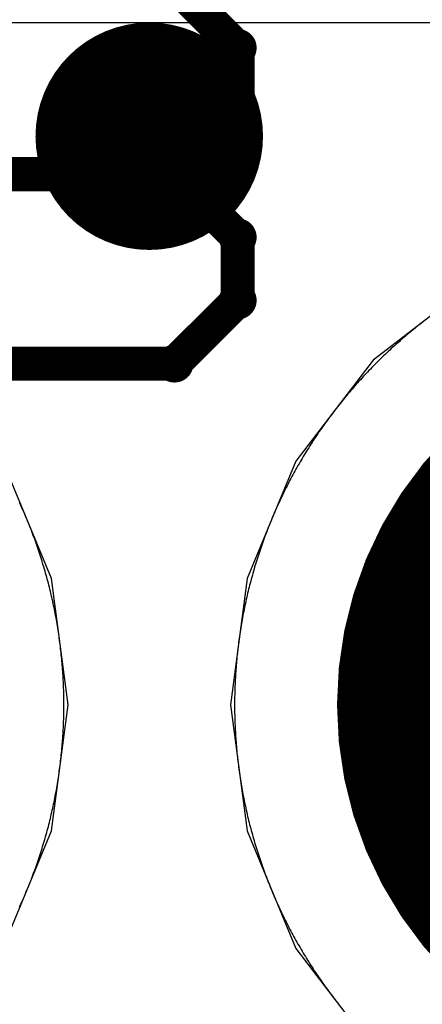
# Model space of a CAD drawing. Extents: x -1.5 to 9, y -3 to 5.
# Tile 149 of 256: x 0.6886 to 0.724, y 2.8737 to 2.9602. Entities that reach past the tile are written whole.
import ezdxf

# ---------------------------------------------------------------- set-up
doc = ezdxf.new("R2010")
doc.units = 0
doc.layers.get('0').update_dxf_attribs({"linetype": 'CONTINUOUS'})
for name, color, linetype in [('qfn16-30-34-a_copper_signal_1', 1, 'CONTINUOUS'), ('qfn16-30-34-a_copper_signal_2', 1, 'CONTINUOUS'), ('qfn16-30-34-a_copper_signal_bot', 5, 'CONTINUOUS'), ('qfn16-30-34-a_copper_signal_top', 1, 'CONTINUOUS'), ('qfn16-30-34-a_drawing_1', 1, 'CONTINUOUS'), ('qfn16-30-34-a_drillmap_1', 1, 'CONTINUOUS'), ('qfn16-30-34-a_pth_drill', 1, 'CONTINUOUS'), ('qfn16-30-34-a_soldermask_bot', 1, 'CONTINUOUS'), ('qfn16-30-34-a_soldermask_top', 1, 'CONTINUOUS')]:
    doc.layers.add(name, color=color, linetype=linetype)

# ---------------------------------------------------------------- blocks, each defined once
blk = doc.blocks.new('D24')
at = {"const_width": 0.0325}
blk.add_lwpolyline([(-0.01625, 0, 1), (0.01625, 0, 1)], format="xyb", close=True, dxfattribs=at)
blk = doc.blocks.new('D29')
at = {"const_width": 0.01}
blk.add_lwpolyline([(-0.005, 0, 1), (0.005, 0, 1)], format="xyb", close=True, dxfattribs=at)
blk = doc.blocks.new('D38')
at = {"const_width": 0.0335}
blk.add_lwpolyline([(-0.01675, 0, 1), (0.01675, 0, 1)], format="xyb", close=True, dxfattribs=at)
blk = doc.blocks.new('D64')
at = {"const_width": 0.005}
blk.add_lwpolyline([(-0.0025, 0, 1), (0.0025, 0, 1)], format="xyb", close=True, dxfattribs=at)
blk = doc.blocks.new('D69')
at = {"const_width": 0.001667}
blk.add_lwpolyline([(-0.000833, 0, 1), (0.000833, 0, 1)], format="xyb", close=True, dxfattribs=at)
blk = doc.blocks.new('D44')
at = {"const_width": 0.0025}
blk.add_lwpolyline([(-0.00125, 0, 1), (0.00125, 0, 1)], format="xyb", close=True, dxfattribs=at)

msp = doc.modelspace()

# ---------------------------------------------------------------- linework, layer by layer
at = {"layer": 'qfn16-30-34-a_copper_signal_1', "color": 1}
for points in [[(0.724079, 2.93368), (0.723934, 2.933568), (0.723789, 2.933455), (0.723645, 2.933342), (0.723502, 2.933228), (0.723359, 2.933113), (0.723216, 2.932998), (0.723074, 2.932882), (0.722932, 2.932766), (0.722791, 2.932648), (0.72265, 2.932531), (0.72251, 2.932412), (0.72237, 2.932294), (0.722231, 2.932174), (0.722093, 2.932054), (0.721955, 2.931933), (0.721817, 2.931812), (0.72168, 2.93169), (0.721544, 2.931567), (0.721408, 2.931444), (0.721272, 2.931321), (0.721137, 2.931196), (0.721003, 2.931072), (0.720869, 2.930946), (0.720736, 2.93082), (0.720603, 2.930693), (0.720471, 2.930566), (0.72034, 2.930439), (0.720208, 2.93031), (0.720078, 2.930182), (0.719948, 2.930052), (0.719818, 2.929922), (0.71969, 2.929792), (0.719561, 2.92966), (0.719434, 2.929529), (0.719307, 2.929397), (0.71918, 2.929264), (0.719054, 2.929131), (0.718928, 2.928997), (0.718804, 2.928863), (0.718679, 2.928728), (0.718556, 2.928592), (0.718433, 2.928456), (0.71831, 2.92832), (0.718188, 2.928183), (0.718067, 2.928045), (0.717946, 2.927907), (0.717826, 2.927769), (0.717707, 2.92763), (0.717588, 2.92749), (0.717469, 2.92735), (0.717351, 2.927209), (0.717234, 2.927068), (0.717118, 2.926926), (0.717002, 2.926784), (0.716887, 2.926642), (0.716772, 2.926498), (0.716658, 2.926355), (0.716545, 2.926211), (0.716432, 2.926066), (0.71632, 2.925921), (0.716208, 2.925775), (0.716097, 2.925629), (0.715987, 2.925483), (0.715877, 2.925336), (0.715768, 2.925188), (0.71566, 2.92504), (0.715552, 2.924892), (0.715445, 2.924743), (0.715339, 2.924594), (0.715233, 2.924444), (0.715128, 2.924294), (0.715023, 2.924143), (0.714919, 2.923992), (0.714816, 2.92384), (0.714713, 2.923688), (0.714612, 2.923535), (0.71451, 2.923383), (0.71441, 2.923229), (0.71431, 2.923075), (0.714211, 2.922921), (0.714112, 2.922767), (0.714014, 2.922611), (0.713917, 2.922456), (0.71382, 2.9223), (0.713724, 2.922144), (0.713629, 2.921987), (0.713535, 2.92183), (0.713441, 2.921672), (0.713348, 2.921514), (0.713255, 2.921356), (0.713163, 2.921197), (0.713072, 2.921038), (0.712982, 2.920878), (0.712892, 2.920718), (0.712803, 2.920558), (0.712715, 2.920397), (0.712627, 2.920236), (0.71254, 2.920075), (0.712454, 2.919913), (0.712368, 2.919751), (0.712283, 2.919588), (0.712199, 2.919425), (0.712115, 2.919262), (0.712033, 2.919098), (0.711951, 2.918934), (0.711869, 2.91877), (0.711789, 2.918605), (0.711709, 2.91844), (0.71163, 2.918275), (0.711551, 2.918109), (0.711473, 2.917943), (0.711396, 2.917776), (0.71132, 2.91761), (0.711244, 2.917443), (0.711169, 2.917275), (0.711095, 2.917107), (0.711022, 2.916939), (0.710949, 2.916771), (0.710877, 2.916602), (0.710806, 2.916433), (0.710735, 2.916264), (0.710665, 2.916095), (0.710596, 2.915925), (0.710528, 2.915754), (0.71046, 2.915584), (0.710393, 2.915413), (0.710327, 2.915242), (0.710262, 2.915071), (0.710197, 2.914899), (0.710133, 2.914727), (0.71007, 2.914555), (0.710008, 2.914383), (0.709946, 2.91421), (0.709885, 2.914037), (0.709825, 2.913864), (0.709765, 2.91369), (0.709707, 2.913516), (0.709649, 2.913342), (0.709591, 2.913168), (0.709535, 2.912994), (0.709479, 2.912819), (0.709424, 2.912644), (0.70937, 2.912469), (0.709317, 2.912293), (0.709264, 2.912118), (0.709212, 2.911942), (0.709161, 2.911765), (0.709111, 2.911589), (0.709061, 2.911413), (0.709012, 2.911236), (0.708964, 2.911059), (0.708917, 2.910882), (0.70887, 2.910704), (0.708824, 2.910527), (0.708779, 2.910349), (0.708735, 2.910171), (0.708691, 2.909993), (0.708649, 2.909814), (0.708607, 2.909636), (0.708566, 2.909457), (0.708525, 2.909278), (0.708485, 2.909099), (0.708447, 2.90892), (0.708408, 2.908741), (0.708371, 2.908561), (0.708335, 2.908381), (0.708299, 2.908201), (0.708264, 2.908021), (0.70823, 2.907841), (0.708196, 2.907661), (0.708163, 2.90748), (0.708131, 2.9073), (0.7081, 2.907119), (0.70807, 2.906938), (0.70804, 2.906757), (0.708012, 2.906576), (0.707984, 2.906395), (0.707957, 2.906213), (0.70793, 2.906032), (0.707904, 2.90585), (0.70788, 2.905669), (0.707856, 2.905487), (0.707832, 2.905305), (0.70781, 2.905123), (0.707788, 2.904941), (0.707767, 2.904758), (0.707747, 2.904576), (0.707728, 2.904394), (0.707709, 2.904211), (0.707691, 2.904029), (0.707674, 2.903846), (0.707658, 2.903664), (0.707643, 2.903481), (0.707628, 2.903298), (0.707614, 2.903115), (0.707601, 2.902932), (0.707589, 2.902749), (0.707577, 2.902566), (0.707567, 2.902383), (0.707557, 2.9022), (0.707548, 2.902017), (0.707539, 2.901834), (0.707532, 2.90165), (0.707525, 2.901467), (0.707519, 2.901284), (0.707514, 2.9011), (0.70751, 2.900917), (0.707506, 2.900734), (0.707504, 2.90055), (0.707501, 2.900367), (0.7075, 2.900183), (0.7075, 2.9), (0.7075, 2.899817), (0.707501, 2.899633), (0.707504, 2.89945), (0.707506, 2.899266), (0.70751, 2.899083), (0.707514, 2.8989), (0.707519, 2.898716), (0.707525, 2.898533), (0.707532, 2.89835), (0.707539, 2.898166), (0.707548, 2.897983), (0.707557, 2.8978), (0.707567, 2.897617), (0.707577, 2.897434), (0.707589, 2.897251), (0.707601, 2.897068), (0.707614, 2.896885), (0.707628, 2.896702), (0.707643, 2.896519), (0.707658, 2.896336), (0.707674, 2.896154), (0.707691, 2.895971), (0.707709, 2.895789), (0.707728, 2.895606), (0.707747, 2.895424), (0.707767, 2.895242), (0.707788, 2.895059), (0.70781, 2.894877), (0.707832, 2.894695), (0.707856, 2.894513), (0.70788, 2.894331), (0.707904, 2.89415), (0.70793, 2.893968), (0.707957, 2.893787), (0.707984, 2.893605), (0.708012, 2.893424), (0.70804, 2.893243), (0.70807, 2.893062), (0.7081, 2.892881), (0.708131, 2.8927), (0.708163, 2.89252), (0.708196, 2.892339), (0.70823, 2.892159), (0.708264, 2.891979), (0.708299, 2.891799), (0.708335, 2.891619), (0.708371, 2.891439), (0.708408, 2.891259), (0.708447, 2.89108), (0.708485, 2.890901), (0.708525, 2.890722), (0.708566, 2.890543), (0.708607, 2.890364), (0.708649, 2.890186), (0.708691, 2.890007), (0.708735, 2.889829), (0.708779, 2.889651), (0.708824, 2.889473), (0.70887, 2.889296), (0.708917, 2.889118), (0.708964, 2.888941), (0.709012, 2.888764), (0.709061, 2.888587), (0.709111, 2.888411), (0.709161, 2.888235), (0.709212, 2.888058), (0.709264, 2.887882), (0.709317, 2.887707), (0.70937, 2.887531), (0.709424, 2.887356), (0.709479, 2.887181), (0.709535, 2.887006), (0.709591, 2.886832), (0.709649, 2.886658), (0.709707, 2.886484), (0.709765, 2.88631), (0.709825, 2.886136), (0.709885, 2.885963), (0.709946, 2.88579), (0.710008, 2.885617), (0.71007, 2.885445), (0.710133, 2.885273), (0.710197, 2.885101), (0.710262, 2.884929), (0.710327, 2.884758), (0.710393, 2.884587), (0.71046, 2.884416), (0.710528, 2.884246), (0.710596, 2.884075), (0.710665, 2.883905), (0.710735, 2.883736), (0.710806, 2.883567), (0.710877, 2.883398), (0.710949, 2.883229), (0.711022, 2.883061), (0.711095, 2.882893), (0.711169, 2.882725), (0.711244, 2.882557), (0.71132, 2.88239), (0.711396, 2.882224), (0.711473, 2.882057), (0.711551, 2.881891), (0.71163, 2.881725), (0.711709, 2.88156), (0.711789, 2.881395), (0.711869, 2.88123), (0.711951, 2.881066), (0.712033, 2.880902), (0.712115, 2.880738), (0.712199, 2.880575), (0.712283, 2.880412), (0.712368, 2.880249), (0.712454, 2.880087), (0.71254, 2.879925), (0.712627, 2.879764), (0.712715, 2.879603), (0.712803, 2.879442), (0.712892, 2.879282), (0.712982, 2.879122), (0.713072, 2.878962), (0.713163, 2.878803), (0.713255, 2.878644), (0.713348, 2.878486), (0.713441, 2.878328), (0.713535, 2.87817), (0.713629, 2.878013), (0.713724, 2.877856), (0.71382, 2.8777), (0.713917, 2.877544), (0.714014, 2.877389), (0.714112, 2.877233), (0.714211, 2.877079), (0.71431, 2.876925), (0.71441, 2.876771), (0.71451, 2.876617), (0.714612, 2.876465), (0.714713, 2.876312), (0.714816, 2.87616), (0.714919, 2.876008), (0.715023, 2.875857), (0.715128, 2.875706), (0.715233, 2.875556), (0.715339, 2.875406), (0.715445, 2.875257), (0.715552, 2.875108), (0.71566, 2.87496), (0.715768, 2.874812), (0.715877, 2.874664), (0.715987, 2.874517), (0.716097, 2.874371), (0.716208, 2.874225), (0.71632, 2.874079), (0.716432, 2.873934), (0.716545, 2.873789), (0.716658, 2.873645)], [(0.688604, 2.882224), (0.68868, 2.88239), (0.688756, 2.882557), (0.688831, 2.882725), (0.688905, 2.882893), (0.688978, 2.883061), (0.689051, 2.883229), (0.689123, 2.883398), (0.689194, 2.883567), (0.689265, 2.883736), (0.689335, 2.883905), (0.689404, 2.884075), (0.689472, 2.884246), (0.68954, 2.884416), (0.689607, 2.884587), (0.689673, 2.884758), (0.689738, 2.884929), (0.689803, 2.885101), (0.689867, 2.885273), (0.68993, 2.885445), (0.689992, 2.885617), (0.690054, 2.88579), (0.690115, 2.885963), (0.690175, 2.886136), (0.690235, 2.88631), (0.690293, 2.886484), (0.690351, 2.886658), (0.690409, 2.886832), (0.690465, 2.887006), (0.690521, 2.887181), (0.690576, 2.887356), (0.69063, 2.887531), (0.690683, 2.887707), (0.690736, 2.887882), (0.690788, 2.888058), (0.690839, 2.888235), (0.690889, 2.888411), (0.690939, 2.888587), (0.690988, 2.888764), (0.691036, 2.888941), (0.691083, 2.889118), (0.69113, 2.889296), (0.691176, 2.889473), (0.691221, 2.889651), (0.691265, 2.889829), (0.691309, 2.890007), (0.691351, 2.890186), (0.691393, 2.890364), (0.691434, 2.890543), (0.691475, 2.890722), (0.691515, 2.890901), (0.691553, 2.89108), (0.691592, 2.891259), (0.691629, 2.891439), (0.691665, 2.891619), (0.691701, 2.891799), (0.691736, 2.891979), (0.69177, 2.892159), (0.691804, 2.892339), (0.691837, 2.89252), (0.691869, 2.8927), (0.6919, 2.892881), (0.69193, 2.893062), (0.69196, 2.893243), (0.691988, 2.893424), (0.692016, 2.893605), (0.692043, 2.893787), (0.69207, 2.893968), (0.692096, 2.89415), (0.69212, 2.894331), (0.692144, 2.894513), (0.692168, 2.894695), (0.69219, 2.894877), (0.692212, 2.895059), (0.692233, 2.895242), (0.692253, 2.895424), (0.692272, 2.895606), (0.692291, 2.895789), (0.692309, 2.895971), (0.692326, 2.896154), (0.692342, 2.896336), (0.692357, 2.896519), (0.692372, 2.896702), (0.692386, 2.896885), (0.692399, 2.897068), (0.692411, 2.897251), (0.692423, 2.897434), (0.692433, 2.897617), (0.692443, 2.8978), (0.692452, 2.897983), (0.692461, 2.898166), (0.692468, 2.89835), (0.692475, 2.898533), (0.692481, 2.898716), (0.692486, 2.8989), (0.69249, 2.899083), (0.692494, 2.899266), (0.692496, 2.89945), (0.692499, 2.899633), (0.6925, 2.899817), (0.6925, 2.9), (0.6925, 2.900183), (0.692499, 2.900367), (0.692496, 2.90055), (0.692494, 2.900734), (0.69249, 2.900917), (0.692486, 2.9011), (0.692481, 2.901284), (0.692475, 2.901467), (0.692468, 2.90165), (0.692461, 2.901834), (0.692452, 2.902017), (0.692443, 2.9022), (0.692433, 2.902383), (0.692423, 2.902566), (0.692411, 2.902749), (0.692399, 2.902932), (0.692386, 2.903115), (0.692372, 2.903298), (0.692357, 2.903481), (0.692342, 2.903664), (0.692326, 2.903846), (0.692309, 2.904029), (0.692291, 2.904211), (0.692272, 2.904394), (0.692253, 2.904576), (0.692233, 2.904758), (0.692212, 2.904941), (0.69219, 2.905123), (0.692168, 2.905305), (0.692144, 2.905487), (0.69212, 2.905669), (0.692096, 2.90585), (0.69207, 2.906032), (0.692043, 2.906213), (0.692016, 2.906395), (0.691988, 2.906576), (0.69196, 2.906757), (0.69193, 2.906938), (0.6919, 2.907119), (0.691869, 2.9073), (0.691837, 2.90748), (0.691804, 2.907661), (0.69177, 2.907841), (0.691736, 2.908021), (0.691701, 2.908201), (0.691665, 2.908381), (0.691629, 2.908561), (0.691592, 2.908741), (0.691553, 2.90892), (0.691515, 2.909099), (0.691475, 2.909278), (0.691434, 2.909457), (0.691393, 2.909636), (0.691351, 2.909814), (0.691309, 2.909993), (0.691265, 2.910171), (0.691221, 2.910349), (0.691176, 2.910527), (0.69113, 2.910704), (0.691083, 2.910882), (0.691036, 2.911059), (0.690988, 2.911236), (0.690939, 2.911413), (0.690889, 2.911589), (0.690839, 2.911765), (0.690788, 2.911942), (0.690736, 2.912118), (0.690683, 2.912293), (0.69063, 2.912469), (0.690576, 2.912644), (0.690521, 2.912819), (0.690465, 2.912994), (0.690409, 2.913168), (0.690351, 2.913342), (0.690293, 2.913516), (0.690235, 2.91369), (0.690175, 2.913864), (0.690115, 2.914037), (0.690054, 2.91421), (0.689992, 2.914383), (0.68993, 2.914555), (0.689867, 2.914727), (0.689803, 2.914899), (0.689738, 2.915071), (0.689673, 2.915242), (0.689607, 2.915413), (0.68954, 2.915584), (0.689472, 2.915754), (0.689404, 2.915925), (0.689335, 2.916095), (0.689265, 2.916264), (0.689194, 2.916433), (0.689123, 2.916602), (0.689051, 2.916771), (0.688978, 2.916939), (0.688905, 2.917107), (0.688831, 2.917275), (0.688756, 2.917443), (0.68868, 2.91761), (0.688604, 2.917776)]]:
    msp.add_lwpolyline(points, dxfattribs=at)
at = {"layer": 'qfn16-30-34-a_copper_signal_2', "color": 1}
for points in [[(0.625, 2.96), (0.943787, 2.96)], [(0.724079, 2.93368), (0.723934, 2.933568), (0.723789, 2.933455), (0.723645, 2.933342), (0.723502, 2.933228), (0.723359, 2.933113), (0.723216, 2.932998), (0.723074, 2.932882), (0.722932, 2.932766), (0.722791, 2.932648), (0.72265, 2.932531), (0.72251, 2.932412), (0.72237, 2.932294), (0.722231, 2.932174), (0.722093, 2.932054), (0.721955, 2.931933), (0.721817, 2.931812), (0.72168, 2.93169), (0.721544, 2.931567), (0.721408, 2.931444), (0.721272, 2.931321), (0.721137, 2.931196), (0.721003, 2.931072), (0.720869, 2.930946), (0.720736, 2.93082), (0.720603, 2.930693), (0.720471, 2.930566), (0.72034, 2.930439), (0.720208, 2.93031), (0.720078, 2.930182), (0.719948, 2.930052), (0.719818, 2.929922), (0.71969, 2.929792), (0.719561, 2.92966), (0.719434, 2.929529), (0.719307, 2.929397), (0.71918, 2.929264), (0.719054, 2.929131), (0.718928, 2.928997), (0.718804, 2.928863), (0.718679, 2.928728), (0.718556, 2.928592), (0.718433, 2.928456), (0.71831, 2.92832), (0.718188, 2.928183), (0.718067, 2.928045), (0.717946, 2.927907), (0.717826, 2.927769), (0.717707, 2.92763), (0.717588, 2.92749), (0.717469, 2.92735), (0.717351, 2.927209), (0.717234, 2.927068), (0.717118, 2.926926), (0.717002, 2.926784), (0.716887, 2.926642), (0.716772, 2.926498), (0.716658, 2.926355), (0.716545, 2.926211), (0.716432, 2.926066), (0.71632, 2.925921), (0.716208, 2.925775), (0.716097, 2.925629), (0.715987, 2.925483), (0.715877, 2.925336), (0.715768, 2.925188), (0.71566, 2.92504), (0.715552, 2.924892), (0.715445, 2.924743), (0.715339, 2.924594), (0.715233, 2.924444), (0.715128, 2.924294), (0.715023, 2.924143), (0.714919, 2.923992), (0.714816, 2.92384), (0.714713, 2.923688), (0.714612, 2.923535), (0.71451, 2.923383), (0.71441, 2.923229), (0.71431, 2.923075), (0.714211, 2.922921), (0.714112, 2.922767), (0.714014, 2.922611), (0.713917, 2.922456), (0.71382, 2.9223), (0.713724, 2.922144), (0.713629, 2.921987), (0.713535, 2.92183), (0.713441, 2.921672), (0.713348, 2.921514), (0.713255, 2.921356), (0.713163, 2.921197), (0.713072, 2.921038), (0.712982, 2.920878), (0.712892, 2.920718), (0.712803, 2.920558), (0.712715, 2.920397), (0.712627, 2.920236), (0.71254, 2.920075), (0.712454, 2.919913), (0.712368, 2.919751), (0.712283, 2.919588), (0.712199, 2.919425), (0.712115, 2.919262), (0.712033, 2.919098), (0.711951, 2.918934), (0.711869, 2.91877), (0.711789, 2.918605), (0.711709, 2.91844), (0.71163, 2.918275), (0.711551, 2.918109), (0.711473, 2.917943), (0.711396, 2.917776), (0.71132, 2.91761), (0.711244, 2.917443), (0.711169, 2.917275), (0.711095, 2.917107), (0.711022, 2.916939), (0.710949, 2.916771), (0.710877, 2.916602), (0.710806, 2.916433), (0.710735, 2.916264), (0.710665, 2.916095), (0.710596, 2.915925), (0.710528, 2.915754), (0.71046, 2.915584), (0.710393, 2.915413), (0.710327, 2.915242), (0.710262, 2.915071), (0.710197, 2.914899), (0.710133, 2.914727), (0.71007, 2.914555), (0.710008, 2.914383), (0.709946, 2.91421), (0.709885, 2.914037), (0.709825, 2.913864), (0.709765, 2.91369), (0.709707, 2.913516), (0.709649, 2.913342), (0.709591, 2.913168), (0.709535, 2.912994), (0.709479, 2.912819), (0.709424, 2.912644), (0.70937, 2.912469), (0.709317, 2.912293), (0.709264, 2.912118), (0.709212, 2.911942), (0.709161, 2.911765), (0.709111, 2.911589), (0.709061, 2.911413), (0.709012, 2.911236), (0.708964, 2.911059), (0.708917, 2.910882), (0.70887, 2.910704), (0.708824, 2.910527), (0.708779, 2.910349), (0.708735, 2.910171), (0.708691, 2.909993), (0.708649, 2.909814), (0.708607, 2.909636), (0.708566, 2.909457), (0.708525, 2.909278), (0.708485, 2.909099), (0.708447, 2.90892), (0.708408, 2.908741), (0.708371, 2.908561), (0.708335, 2.908381), (0.708299, 2.908201), (0.708264, 2.908021), (0.70823, 2.907841), (0.708196, 2.907661), (0.708163, 2.90748), (0.708131, 2.9073), (0.7081, 2.907119), (0.70807, 2.906938), (0.70804, 2.906757), (0.708012, 2.906576), (0.707984, 2.906395), (0.707957, 2.906213), (0.70793, 2.906032), (0.707904, 2.90585), (0.70788, 2.905669), (0.707856, 2.905487), (0.707832, 2.905305), (0.70781, 2.905123), (0.707788, 2.904941), (0.707767, 2.904758), (0.707747, 2.904576), (0.707728, 2.904394), (0.707709, 2.904211), (0.707691, 2.904029), (0.707674, 2.903846), (0.707658, 2.903664), (0.707643, 2.903481), (0.707628, 2.903298), (0.707614, 2.903115), (0.707601, 2.902932), (0.707589, 2.902749), (0.707577, 2.902566), (0.707567, 2.902383), (0.707557, 2.9022), (0.707548, 2.902017), (0.707539, 2.901834), (0.707532, 2.90165), (0.707525, 2.901467), (0.707519, 2.901284), (0.707514, 2.9011), (0.70751, 2.900917), (0.707506, 2.900734), (0.707504, 2.90055), (0.707501, 2.900367), (0.7075, 2.900183), (0.7075, 2.9), (0.7075, 2.899817), (0.707501, 2.899633), (0.707504, 2.89945), (0.707506, 2.899266), (0.70751, 2.899083), (0.707514, 2.8989), (0.707519, 2.898716), (0.707525, 2.898533), (0.707532, 2.89835), (0.707539, 2.898166), (0.707548, 2.897983), (0.707557, 2.8978), (0.707567, 2.897617), (0.707577, 2.897434), (0.707589, 2.897251), (0.707601, 2.897068), (0.707614, 2.896885), (0.707628, 2.896702), (0.707643, 2.896519), (0.707658, 2.896336), (0.707674, 2.896154), (0.707691, 2.895971), (0.707709, 2.895789), (0.707728, 2.895606), (0.707747, 2.895424), (0.707767, 2.895242), (0.707788, 2.895059), (0.70781, 2.894877), (0.707832, 2.894695), (0.707856, 2.894513), (0.70788, 2.894331), (0.707904, 2.89415), (0.70793, 2.893968), (0.707957, 2.893787), (0.707984, 2.893605), (0.708012, 2.893424), (0.70804, 2.893243), (0.70807, 2.893062), (0.7081, 2.892881), (0.708131, 2.8927), (0.708163, 2.89252), (0.708196, 2.892339), (0.70823, 2.892159), (0.708264, 2.891979), (0.708299, 2.891799), (0.708335, 2.891619), (0.708371, 2.891439), (0.708408, 2.891259), (0.708447, 2.89108), (0.708485, 2.890901), (0.708525, 2.890722), (0.708566, 2.890543), (0.708607, 2.890364), (0.708649, 2.890186), (0.708691, 2.890007), (0.708735, 2.889829), (0.708779, 2.889651), (0.708824, 2.889473), (0.70887, 2.889296), (0.708917, 2.889118), (0.708964, 2.888941), (0.709012, 2.888764), (0.709061, 2.888587), (0.709111, 2.888411), (0.709161, 2.888235), (0.709212, 2.888058), (0.709264, 2.887882), (0.709317, 2.887707), (0.70937, 2.887531), (0.709424, 2.887356), (0.709479, 2.887181), (0.709535, 2.887006), (0.709591, 2.886832), (0.709649, 2.886658), (0.709707, 2.886484), (0.709765, 2.88631), (0.709825, 2.886136), (0.709885, 2.885963), (0.709946, 2.88579), (0.710008, 2.885617), (0.71007, 2.885445), (0.710133, 2.885273), (0.710197, 2.885101), (0.710262, 2.884929), (0.710327, 2.884758), (0.710393, 2.884587), (0.71046, 2.884416), (0.710528, 2.884246), (0.710596, 2.884075), (0.710665, 2.883905), (0.710735, 2.883736), (0.710806, 2.883567), (0.710877, 2.883398), (0.710949, 2.883229), (0.711022, 2.883061), (0.711095, 2.882893), (0.711169, 2.882725), (0.711244, 2.882557), (0.71132, 2.88239), (0.711396, 2.882224), (0.711473, 2.882057), (0.711551, 2.881891), (0.71163, 2.881725), (0.711709, 2.88156), (0.711789, 2.881395), (0.711869, 2.88123), (0.711951, 2.881066), (0.712033, 2.880902), (0.712115, 2.880738), (0.712199, 2.880575), (0.712283, 2.880412), (0.712368, 2.880249), (0.712454, 2.880087), (0.71254, 2.879925), (0.712627, 2.879764), (0.712715, 2.879603), (0.712803, 2.879442), (0.712892, 2.879282), (0.712982, 2.879122), (0.713072, 2.878962), (0.713163, 2.878803), (0.713255, 2.878644), (0.713348, 2.878486), (0.713441, 2.878328), (0.713535, 2.87817), (0.713629, 2.878013), (0.713724, 2.877856), (0.71382, 2.8777), (0.713917, 2.877544), (0.714014, 2.877389), (0.714112, 2.877233), (0.714211, 2.877079), (0.71431, 2.876925), (0.71441, 2.876771), (0.71451, 2.876617), (0.714612, 2.876465), (0.714713, 2.876312), (0.714816, 2.87616), (0.714919, 2.876008), (0.715023, 2.875857), (0.715128, 2.875706), (0.715233, 2.875556), (0.715339, 2.875406), (0.715445, 2.875257), (0.715552, 2.875108), (0.71566, 2.87496), (0.715768, 2.874812), (0.715877, 2.874664), (0.715987, 2.874517), (0.716097, 2.874371), (0.716208, 2.874225), (0.71632, 2.874079), (0.716432, 2.873934), (0.716545, 2.873789), (0.716658, 2.873645)], [(0.688604, 2.882224), (0.68868, 2.88239), (0.688756, 2.882557), (0.688831, 2.882725), (0.688905, 2.882893), (0.688978, 2.883061), (0.689051, 2.883229), (0.689123, 2.883398), (0.689194, 2.883567), (0.689265, 2.883736), (0.689335, 2.883905), (0.689404, 2.884075), (0.689472, 2.884246), (0.68954, 2.884416), (0.689607, 2.884587), (0.689673, 2.884758), (0.689738, 2.884929), (0.689803, 2.885101), (0.689867, 2.885273), (0.68993, 2.885445), (0.689992, 2.885617), (0.690054, 2.88579), (0.690115, 2.885963), (0.690175, 2.886136), (0.690235, 2.88631), (0.690293, 2.886484), (0.690351, 2.886658), (0.690409, 2.886832), (0.690465, 2.887006), (0.690521, 2.887181), (0.690576, 2.887356), (0.69063, 2.887531), (0.690683, 2.887707), (0.690736, 2.887882), (0.690788, 2.888058), (0.690839, 2.888235), (0.690889, 2.888411), (0.690939, 2.888587), (0.690988, 2.888764), (0.691036, 2.888941), (0.691083, 2.889118), (0.69113, 2.889296), (0.691176, 2.889473), (0.691221, 2.889651), (0.691265, 2.889829), (0.691309, 2.890007), (0.691351, 2.890186), (0.691393, 2.890364), (0.691434, 2.890543), (0.691475, 2.890722), (0.691515, 2.890901), (0.691553, 2.89108), (0.691592, 2.891259), (0.691629, 2.891439), (0.691665, 2.891619), (0.691701, 2.891799), (0.691736, 2.891979), (0.69177, 2.892159), (0.691804, 2.892339), (0.691837, 2.89252), (0.691869, 2.8927), (0.6919, 2.892881), (0.69193, 2.893062), (0.69196, 2.893243), (0.691988, 2.893424), (0.692016, 2.893605), (0.692043, 2.893787), (0.69207, 2.893968), (0.692096, 2.89415), (0.69212, 2.894331), (0.692144, 2.894513), (0.692168, 2.894695), (0.69219, 2.894877), (0.692212, 2.895059), (0.692233, 2.895242), (0.692253, 2.895424), (0.692272, 2.895606), (0.692291, 2.895789), (0.692309, 2.895971), (0.692326, 2.896154), (0.692342, 2.896336), (0.692357, 2.896519), (0.692372, 2.896702), (0.692386, 2.896885), (0.692399, 2.897068), (0.692411, 2.897251), (0.692423, 2.897434), (0.692433, 2.897617), (0.692443, 2.8978), (0.692452, 2.897983), (0.692461, 2.898166), (0.692468, 2.89835), (0.692475, 2.898533), (0.692481, 2.898716), (0.692486, 2.8989), (0.69249, 2.899083), (0.692494, 2.899266), (0.692496, 2.89945), (0.692499, 2.899633), (0.6925, 2.899817), (0.6925, 2.9), (0.6925, 2.900183), (0.692499, 2.900367), (0.692496, 2.90055), (0.692494, 2.900734), (0.69249, 2.900917), (0.692486, 2.9011), (0.692481, 2.901284), (0.692475, 2.901467), (0.692468, 2.90165), (0.692461, 2.901834), (0.692452, 2.902017), (0.692443, 2.9022), (0.692433, 2.902383), (0.692423, 2.902566), (0.692411, 2.902749), (0.692399, 2.902932), (0.692386, 2.903115), (0.692372, 2.903298), (0.692357, 2.903481), (0.692342, 2.903664), (0.692326, 2.903846), (0.692309, 2.904029), (0.692291, 2.904211), (0.692272, 2.904394), (0.692253, 2.904576), (0.692233, 2.904758), (0.692212, 2.904941), (0.69219, 2.905123), (0.692168, 2.905305), (0.692144, 2.905487), (0.69212, 2.905669), (0.692096, 2.90585), (0.69207, 2.906032), (0.692043, 2.906213), (0.692016, 2.906395), (0.691988, 2.906576), (0.69196, 2.906757), (0.69193, 2.906938), (0.6919, 2.907119), (0.691869, 2.9073), (0.691837, 2.90748), (0.691804, 2.907661), (0.69177, 2.907841), (0.691736, 2.908021), (0.691701, 2.908201), (0.691665, 2.908381), (0.691629, 2.908561), (0.691592, 2.908741), (0.691553, 2.90892), (0.691515, 2.909099), (0.691475, 2.909278), (0.691434, 2.909457), (0.691393, 2.909636), (0.691351, 2.909814), (0.691309, 2.909993), (0.691265, 2.910171), (0.691221, 2.910349), (0.691176, 2.910527), (0.69113, 2.910704), (0.691083, 2.910882), (0.691036, 2.911059), (0.690988, 2.911236), (0.690939, 2.911413), (0.690889, 2.911589), (0.690839, 2.911765), (0.690788, 2.911942), (0.690736, 2.912118), (0.690683, 2.912293), (0.69063, 2.912469), (0.690576, 2.912644), (0.690521, 2.912819), (0.690465, 2.912994), (0.690409, 2.913168), (0.690351, 2.913342), (0.690293, 2.913516), (0.690235, 2.91369), (0.690175, 2.913864), (0.690115, 2.914037), (0.690054, 2.91421), (0.689992, 2.914383), (0.68993, 2.914555), (0.689867, 2.914727), (0.689803, 2.914899), (0.689738, 2.915071), (0.689673, 2.915242), (0.689607, 2.915413), (0.68954, 2.915584), (0.689472, 2.915754), (0.689404, 2.915925), (0.689335, 2.916095), (0.689265, 2.916264), (0.689194, 2.916433), (0.689123, 2.916602), (0.689051, 2.916771), (0.688978, 2.916939), (0.688905, 2.917107), (0.688831, 2.917275), (0.688756, 2.917443), (0.68868, 2.91761), (0.688604, 2.917776)]]:
    msp.add_lwpolyline(points, dxfattribs=at)
at = {"layer": 'qfn16-30-34-a_copper_signal_bot', "color": 5}
for points in [[(0.75, 2.942867), (0.738905, 2.941406), (0.728567, 2.937124), (0.719689, 2.930311), (0.712876, 2.921433), (0.708594, 2.911095), (0.707133, 2.9), (0.708594, 2.888905), (0.712876, 2.878567), (0.719689, 2.869689), (0.728567, 2.862876), (0.738905, 2.858594), (0.75, 2.857133), (0.761095, 2.858594), (0.771433, 2.862876), (0.780311, 2.869689), (0.787124, 2.878567), (0.791406, 2.888905)], [(0.687124, 2.878567), (0.691406, 2.888905), (0.692867, 2.9), (0.691406, 2.911095), (0.687124, 2.921433)]]:
    msp.add_lwpolyline(points, dxfattribs=at)
at = {"layer": 'qfn16-30-34-a_copper_signal_top', "color": 1}
for points in [[(0.588725, 2.917511), (0.631213, 2.96), (0.943787, 2.96), (0.985, 2.918787)], [(0.724079, 2.93368), (0.723934, 2.933568), (0.723789, 2.933455), (0.723645, 2.933342), (0.723502, 2.933228), (0.723359, 2.933113), (0.723216, 2.932998), (0.723074, 2.932882), (0.722932, 2.932766), (0.722791, 2.932648), (0.72265, 2.932531), (0.72251, 2.932412), (0.72237, 2.932294), (0.722231, 2.932174), (0.722093, 2.932054), (0.721955, 2.931933), (0.721817, 2.931812), (0.72168, 2.93169), (0.721544, 2.931567), (0.721408, 2.931444), (0.721272, 2.931321), (0.721137, 2.931196), (0.721003, 2.931072), (0.720869, 2.930946), (0.720736, 2.93082), (0.720603, 2.930693), (0.720471, 2.930566), (0.72034, 2.930439), (0.720208, 2.93031), (0.720078, 2.930182), (0.719948, 2.930052), (0.719818, 2.929922), (0.71969, 2.929792), (0.719561, 2.92966), (0.719434, 2.929529), (0.719307, 2.929397), (0.71918, 2.929264), (0.719054, 2.929131), (0.718928, 2.928997), (0.718804, 2.928863), (0.718679, 2.928728), (0.718556, 2.928592), (0.718433, 2.928456), (0.71831, 2.92832), (0.718188, 2.928183), (0.718067, 2.928045), (0.717946, 2.927907), (0.717826, 2.927769), (0.717707, 2.92763), (0.717588, 2.92749), (0.717469, 2.92735), (0.717351, 2.927209), (0.717234, 2.927068), (0.717118, 2.926926), (0.717002, 2.926784), (0.716887, 2.926642), (0.716772, 2.926498), (0.716658, 2.926355), (0.716545, 2.926211), (0.716432, 2.926066), (0.71632, 2.925921), (0.716208, 2.925775), (0.716097, 2.925629), (0.715987, 2.925483), (0.715877, 2.925336), (0.715768, 2.925188), (0.71566, 2.92504), (0.715552, 2.924892), (0.715445, 2.924743), (0.715339, 2.924594), (0.715233, 2.924444), (0.715128, 2.924294), (0.715023, 2.924143), (0.714919, 2.923992), (0.714816, 2.92384), (0.714713, 2.923688), (0.714612, 2.923535), (0.71451, 2.923383), (0.71441, 2.923229), (0.71431, 2.923075), (0.714211, 2.922921), (0.714112, 2.922767), (0.714014, 2.922611), (0.713917, 2.922456), (0.71382, 2.9223), (0.713724, 2.922144), (0.713629, 2.921987), (0.713535, 2.92183), (0.713441, 2.921672), (0.713348, 2.921514), (0.713255, 2.921356), (0.713163, 2.921197), (0.713072, 2.921038), (0.712982, 2.920878), (0.712892, 2.920718), (0.712803, 2.920558), (0.712715, 2.920397), (0.712627, 2.920236), (0.71254, 2.920075), (0.712454, 2.919913), (0.712368, 2.919751), (0.712283, 2.919588), (0.712199, 2.919425), (0.712115, 2.919262), (0.712033, 2.919098), (0.711951, 2.918934), (0.711869, 2.91877), (0.711789, 2.918605), (0.711709, 2.91844), (0.71163, 2.918275), (0.711551, 2.918109), (0.711473, 2.917943), (0.711396, 2.917776), (0.71132, 2.91761), (0.711244, 2.917443), (0.711169, 2.917275), (0.711095, 2.917107), (0.711022, 2.916939), (0.710949, 2.916771), (0.710877, 2.916602), (0.710806, 2.916433), (0.710735, 2.916264), (0.710665, 2.916095), (0.710596, 2.915925), (0.710528, 2.915754), (0.71046, 2.915584), (0.710393, 2.915413), (0.710327, 2.915242), (0.710262, 2.915071), (0.710197, 2.914899), (0.710133, 2.914727), (0.71007, 2.914555), (0.710008, 2.914383), (0.709946, 2.91421), (0.709885, 2.914037), (0.709825, 2.913864), (0.709765, 2.91369), (0.709707, 2.913516), (0.709649, 2.913342), (0.709591, 2.913168), (0.709535, 2.912994), (0.709479, 2.912819), (0.709424, 2.912644), (0.70937, 2.912469), (0.709317, 2.912293), (0.709264, 2.912118), (0.709212, 2.911942), (0.709161, 2.911765), (0.709111, 2.911589), (0.709061, 2.911413), (0.709012, 2.911236), (0.708964, 2.911059), (0.708917, 2.910882), (0.70887, 2.910704), (0.708824, 2.910527), (0.708779, 2.910349), (0.708735, 2.910171), (0.708691, 2.909993), (0.708649, 2.909814), (0.708607, 2.909636), (0.708566, 2.909457), (0.708525, 2.909278), (0.708485, 2.909099), (0.708447, 2.90892), (0.708408, 2.908741), (0.708371, 2.908561), (0.708335, 2.908381), (0.708299, 2.908201), (0.708264, 2.908021), (0.70823, 2.907841), (0.708196, 2.907661), (0.708163, 2.90748), (0.708131, 2.9073), (0.7081, 2.907119), (0.70807, 2.906938), (0.70804, 2.906757), (0.708012, 2.906576), (0.707984, 2.906395), (0.707957, 2.906213), (0.70793, 2.906032), (0.707904, 2.90585), (0.70788, 2.905669), (0.707856, 2.905487), (0.707832, 2.905305), (0.70781, 2.905123), (0.707788, 2.904941), (0.707767, 2.904758), (0.707747, 2.904576), (0.707728, 2.904394), (0.707709, 2.904211), (0.707691, 2.904029), (0.707674, 2.903846), (0.707658, 2.903664), (0.707643, 2.903481), (0.707628, 2.903298), (0.707614, 2.903115), (0.707601, 2.902932), (0.707589, 2.902749), (0.707577, 2.902566), (0.707567, 2.902383), (0.707557, 2.9022), (0.707548, 2.902017), (0.707539, 2.901834), (0.707532, 2.90165), (0.707525, 2.901467), (0.707519, 2.901284), (0.707514, 2.9011), (0.70751, 2.900917), (0.707506, 2.900734), (0.707504, 2.90055), (0.707501, 2.900367), (0.7075, 2.900183), (0.7075, 2.9), (0.7075, 2.899817), (0.707501, 2.899633), (0.707504, 2.89945), (0.707506, 2.899266), (0.70751, 2.899083), (0.707514, 2.8989), (0.707519, 2.898716), (0.707525, 2.898533), (0.707532, 2.89835), (0.707539, 2.898166), (0.707548, 2.897983), (0.707557, 2.8978), (0.707567, 2.897617), (0.707577, 2.897434), (0.707589, 2.897251), (0.707601, 2.897068), (0.707614, 2.896885), (0.707628, 2.896702), (0.707643, 2.896519), (0.707658, 2.896336), (0.707674, 2.896154), (0.707691, 2.895971), (0.707709, 2.895789), (0.707728, 2.895606), (0.707747, 2.895424), (0.707767, 2.895242), (0.707788, 2.895059), (0.70781, 2.894877), (0.707832, 2.894695), (0.707856, 2.894513), (0.70788, 2.894331), (0.707904, 2.89415), (0.70793, 2.893968), (0.707957, 2.893787), (0.707984, 2.893605), (0.708012, 2.893424), (0.70804, 2.893243), (0.70807, 2.893062), (0.7081, 2.892881), (0.708131, 2.8927), (0.708163, 2.89252), (0.708196, 2.892339), (0.70823, 2.892159), (0.708264, 2.891979), (0.708299, 2.891799), (0.708335, 2.891619), (0.708371, 2.891439), (0.708408, 2.891259), (0.708447, 2.89108), (0.708485, 2.890901), (0.708525, 2.890722), (0.708566, 2.890543), (0.708607, 2.890364), (0.708649, 2.890186), (0.708691, 2.890007), (0.708735, 2.889829), (0.708779, 2.889651), (0.708824, 2.889473), (0.70887, 2.889296), (0.708917, 2.889118), (0.708964, 2.888941), (0.709012, 2.888764), (0.709061, 2.888587), (0.709111, 2.888411), (0.709161, 2.888235), (0.709212, 2.888058), (0.709264, 2.887882), (0.709317, 2.887707), (0.70937, 2.887531), (0.709424, 2.887356), (0.709479, 2.887181), (0.709535, 2.887006), (0.709591, 2.886832), (0.709649, 2.886658), (0.709707, 2.886484), (0.709765, 2.88631), (0.709825, 2.886136), (0.709885, 2.885963), (0.709946, 2.88579), (0.710008, 2.885617), (0.71007, 2.885445), (0.710133, 2.885273), (0.710197, 2.885101), (0.710262, 2.884929), (0.710327, 2.884758), (0.710393, 2.884587), (0.71046, 2.884416), (0.710528, 2.884246), (0.710596, 2.884075), (0.710665, 2.883905), (0.710735, 2.883736), (0.710806, 2.883567), (0.710877, 2.883398), (0.710949, 2.883229), (0.711022, 2.883061), (0.711095, 2.882893), (0.711169, 2.882725), (0.711244, 2.882557), (0.71132, 2.88239), (0.711396, 2.882224), (0.711473, 2.882057), (0.711551, 2.881891), (0.71163, 2.881725), (0.711709, 2.88156), (0.711789, 2.881395), (0.711869, 2.88123), (0.711951, 2.881066), (0.712033, 2.880902), (0.712115, 2.880738), (0.712199, 2.880575), (0.712283, 2.880412), (0.712368, 2.880249), (0.712454, 2.880087), (0.71254, 2.879925), (0.712627, 2.879764), (0.712715, 2.879603), (0.712803, 2.879442), (0.712892, 2.879282), (0.712982, 2.879122), (0.713072, 2.878962), (0.713163, 2.878803), (0.713255, 2.878644), (0.713348, 2.878486), (0.713441, 2.878328), (0.713535, 2.87817), (0.713629, 2.878013), (0.713724, 2.877856), (0.71382, 2.8777), (0.713917, 2.877544), (0.714014, 2.877389), (0.714112, 2.877233), (0.714211, 2.877079), (0.71431, 2.876925), (0.71441, 2.876771), (0.71451, 2.876617), (0.714612, 2.876465), (0.714713, 2.876312), (0.714816, 2.87616), (0.714919, 2.876008), (0.715023, 2.875857), (0.715128, 2.875706), (0.715233, 2.875556), (0.715339, 2.875406), (0.715445, 2.875257), (0.715552, 2.875108), (0.71566, 2.87496), (0.715768, 2.874812), (0.715877, 2.874664), (0.715987, 2.874517), (0.716097, 2.874371), (0.716208, 2.874225), (0.71632, 2.874079), (0.716432, 2.873934), (0.716545, 2.873789), (0.716658, 2.873645)], [(0.688604, 2.882224), (0.68868, 2.88239), (0.688756, 2.882557), (0.688831, 2.882725), (0.688905, 2.882893), (0.688978, 2.883061), (0.689051, 2.883229), (0.689123, 2.883398), (0.689194, 2.883567), (0.689265, 2.883736), (0.689335, 2.883905), (0.689404, 2.884075), (0.689472, 2.884246), (0.68954, 2.884416), (0.689607, 2.884587), (0.689673, 2.884758), (0.689738, 2.884929), (0.689803, 2.885101), (0.689867, 2.885273), (0.68993, 2.885445), (0.689992, 2.885617), (0.690054, 2.88579), (0.690115, 2.885963), (0.690175, 2.886136), (0.690235, 2.88631), (0.690293, 2.886484), (0.690351, 2.886658), (0.690409, 2.886832), (0.690465, 2.887006), (0.690521, 2.887181), (0.690576, 2.887356), (0.69063, 2.887531), (0.690683, 2.887707), (0.690736, 2.887882), (0.690788, 2.888058), (0.690839, 2.888235), (0.690889, 2.888411), (0.690939, 2.888587), (0.690988, 2.888764), (0.691036, 2.888941), (0.691083, 2.889118), (0.69113, 2.889296), (0.691176, 2.889473), (0.691221, 2.889651), (0.691265, 2.889829), (0.691309, 2.890007), (0.691351, 2.890186), (0.691393, 2.890364), (0.691434, 2.890543), (0.691475, 2.890722), (0.691515, 2.890901), (0.691553, 2.89108), (0.691592, 2.891259), (0.691629, 2.891439), (0.691665, 2.891619), (0.691701, 2.891799), (0.691736, 2.891979), (0.69177, 2.892159), (0.691804, 2.892339), (0.691837, 2.89252), (0.691869, 2.8927), (0.6919, 2.892881), (0.69193, 2.893062), (0.69196, 2.893243), (0.691988, 2.893424), (0.692016, 2.893605), (0.692043, 2.893787), (0.69207, 2.893968), (0.692096, 2.89415), (0.69212, 2.894331), (0.692144, 2.894513), (0.692168, 2.894695), (0.69219, 2.894877), (0.692212, 2.895059), (0.692233, 2.895242), (0.692253, 2.895424), (0.692272, 2.895606), (0.692291, 2.895789), (0.692309, 2.895971), (0.692326, 2.896154), (0.692342, 2.896336), (0.692357, 2.896519), (0.692372, 2.896702), (0.692386, 2.896885), (0.692399, 2.897068), (0.692411, 2.897251), (0.692423, 2.897434), (0.692433, 2.897617), (0.692443, 2.8978), (0.692452, 2.897983), (0.692461, 2.898166), (0.692468, 2.89835), (0.692475, 2.898533), (0.692481, 2.898716), (0.692486, 2.8989), (0.69249, 2.899083), (0.692494, 2.899266), (0.692496, 2.89945), (0.692499, 2.899633), (0.6925, 2.899817), (0.6925, 2.9), (0.6925, 2.900183), (0.692499, 2.900367), (0.692496, 2.90055), (0.692494, 2.900734), (0.69249, 2.900917), (0.692486, 2.9011), (0.692481, 2.901284), (0.692475, 2.901467), (0.692468, 2.90165), (0.692461, 2.901834), (0.692452, 2.902017), (0.692443, 2.9022), (0.692433, 2.902383), (0.692423, 2.902566), (0.692411, 2.902749), (0.692399, 2.902932), (0.692386, 2.903115), (0.692372, 2.903298), (0.692357, 2.903481), (0.692342, 2.903664), (0.692326, 2.903846), (0.692309, 2.904029), (0.692291, 2.904211), (0.692272, 2.904394), (0.692253, 2.904576), (0.692233, 2.904758), (0.692212, 2.904941), (0.69219, 2.905123), (0.692168, 2.905305), (0.692144, 2.905487), (0.69212, 2.905669), (0.692096, 2.90585), (0.69207, 2.906032), (0.692043, 2.906213), (0.692016, 2.906395), (0.691988, 2.906576), (0.69196, 2.906757), (0.69193, 2.906938), (0.6919, 2.907119), (0.691869, 2.9073), (0.691837, 2.90748), (0.691804, 2.907661), (0.69177, 2.907841), (0.691736, 2.908021), (0.691701, 2.908201), (0.691665, 2.908381), (0.691629, 2.908561), (0.691592, 2.908741), (0.691553, 2.90892), (0.691515, 2.909099), (0.691475, 2.909278), (0.691434, 2.909457), (0.691393, 2.909636), (0.691351, 2.909814), (0.691309, 2.909993), (0.691265, 2.910171), (0.691221, 2.910349), (0.691176, 2.910527), (0.69113, 2.910704), (0.691083, 2.910882), (0.691036, 2.911059), (0.690988, 2.911236), (0.690939, 2.911413), (0.690889, 2.911589), (0.690839, 2.911765), (0.690788, 2.911942), (0.690736, 2.912118), (0.690683, 2.912293), (0.69063, 2.912469), (0.690576, 2.912644), (0.690521, 2.912819), (0.690465, 2.912994), (0.690409, 2.913168), (0.690351, 2.913342), (0.690293, 2.913516), (0.690235, 2.91369), (0.690175, 2.913864), (0.690115, 2.914037), (0.690054, 2.91421), (0.689992, 2.914383), (0.68993, 2.914555), (0.689867, 2.914727), (0.689803, 2.914899), (0.689738, 2.915071), (0.689673, 2.915242), (0.689607, 2.915413), (0.68954, 2.915584), (0.689472, 2.915754), (0.689404, 2.915925), (0.689335, 2.916095), (0.689265, 2.916264), (0.689194, 2.916433), (0.689123, 2.916602), (0.689051, 2.916771), (0.688978, 2.916939), (0.688905, 2.917107), (0.688831, 2.917275), (0.688756, 2.917443), (0.68868, 2.91761), (0.688604, 2.917776)]]:
    msp.add_lwpolyline(points, dxfattribs=at)
at = {"layer": 'qfn16-30-34-a_drawing_1', "color": 1, "const_width": 0.003}
for points in [[(0.707774, 2.957774), (0.702221, 2.963328)], [(0.707774, 2.952221), (0.707774, 2.957774)], [(0.702221, 2.946667), (0.707774, 2.952221)], [(0.702221, 2.946667), (0.685559, 2.946667)], [(0.685559, 2.946667), (0.702221, 2.946667)], [(0.707774, 2.941113), (0.702221, 2.946667)], [(0.707774, 2.935559), (0.707774, 2.941113)], [(0.702221, 2.930006), (0.707774, 2.935559)], [(0.685559, 2.930006), (0.702221, 2.930006)]]:
    msp.add_lwpolyline(points, dxfattribs=at)
at = {"layer": 'qfn16-30-34-a_drillmap_1', "color": 1, "const_width": 0.005}
for points in [[(0.7, 2.945), (0.7, 2.955)], [(0.695, 2.95), (0.705, 2.95)]]:
    msp.add_lwpolyline(points, dxfattribs=at)

# ---------------------------------------------------------------- block references
at = {"layer": 'qfn16-30-34-a_copper_signal_1'}
for name, p in [('D29', (0.7, 2.95)), ('D24', (0.75, 2.9))]:
    msp.add_blockref(name, p, dxfattribs=at)
at = {"layer": 'qfn16-30-34-a_copper_signal_2'}
for name, p in [('D29', (0.7, 2.95)), ('D24', (0.75, 2.9))]:
    msp.add_blockref(name, p, dxfattribs=at)
at = {"layer": 'qfn16-30-34-a_copper_signal_bot'}
for name, p in [('D29', (0.7, 2.95)), ('D24', (0.75, 2.9))]:
    msp.add_blockref(name, p, dxfattribs=at)
at = {"layer": 'qfn16-30-34-a_copper_signal_top'}
for name, p in [('D29', (0.7, 2.95)), ('D24', (0.75, 2.9))]:
    msp.add_blockref(name, p, dxfattribs=at)
at = {"layer": 'qfn16-30-34-a_drawing_1'}
for p in [(0.707774, 2.957774), (0.707774, 2.952221), (0.702221, 2.946667), (0.702221, 2.946667), (0.707774, 2.941113), (0.707774, 2.935559), (0.702221, 2.930006)]:
    msp.add_blockref('D69', p, dxfattribs=at)
at = {"layer": 'qfn16-30-34-a_drillmap_1'}
for p in [(0.7, 2.955), (0.695, 2.95), (0.705, 2.95), (0.7, 2.945)]:
    msp.add_blockref('D44', p, dxfattribs=at)
at = {"layer": 'qfn16-30-34-a_pth_drill'}
msp.add_blockref('D64', (0.7, 2.95), dxfattribs=at)
at = {"layer": 'qfn16-30-34-a_soldermask_bot'}
msp.add_blockref('D38', (0.75, 2.9), dxfattribs=at)
at = {"layer": 'qfn16-30-34-a_soldermask_top'}
msp.add_blockref('D38', (0.75, 2.9), dxfattribs=at)

doc.saveas('drawing.dxf')
